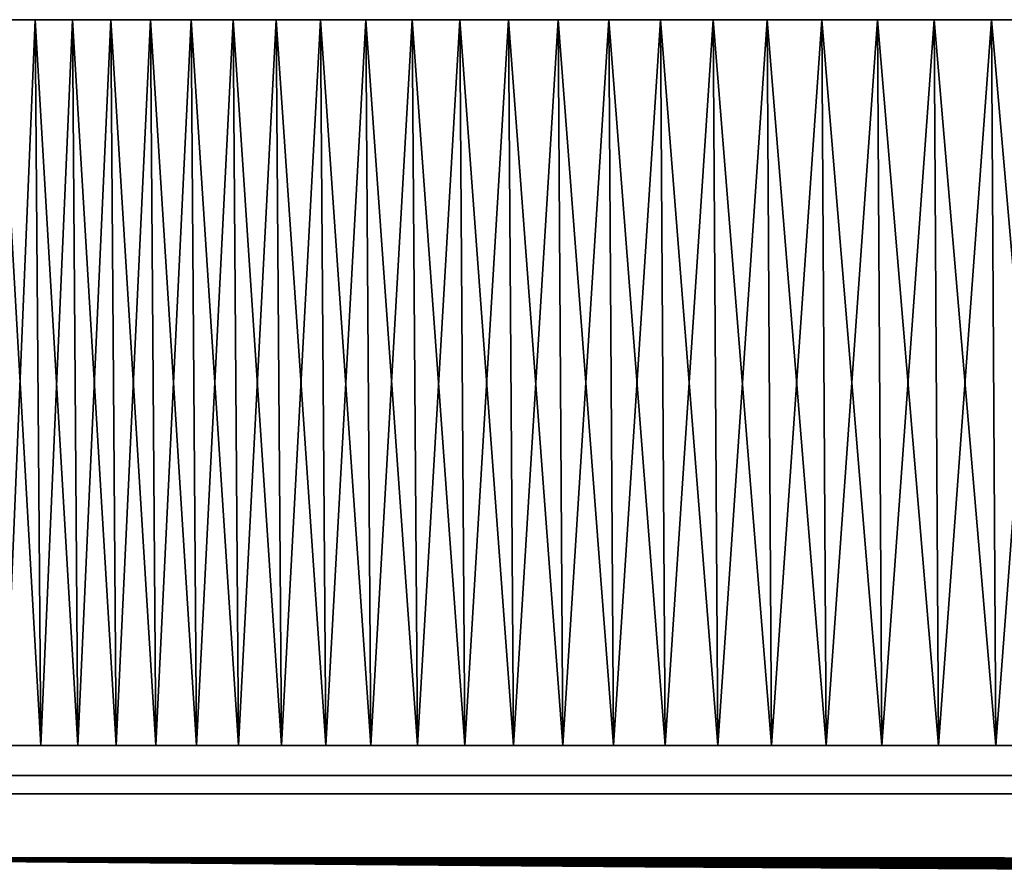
# Model space of a CAD drawing. Header units: millimetres. Extents: x -111 to 111, y -53 to 1468.
# Tile 2 of 42: x -98 to -74, y -53 to -32. Entities that reach past the tile are written whole.
import ezdxf

# ---------------------------------------------------------------- set-up
doc = ezdxf.new("R2010")
doc.units = ezdxf.units.MM
doc.header["$LTSCALE"] = 13.670324
for name, color, linetype in [('3', 7, 'CONTINUOUS'), ('4', 7, 'CONTINUOUS'), ('5', 7, 'CONTINUOUS'), ('7', 7, 'CONTINUOUS'), ('8', 7, 'CONTINUOUS'), ('9', 7, 'CONTINUOUS')]:
    doc.layers.add(name, color=color, linetype=linetype)

msp = doc.modelspace()

# ---------------------------------------------------------------- linework, layer by layer
at = {"layer": '3', "color": 7, "linetype": 'Continuous', "true_color": 0xfdfffa}
for points in [[(-98.902, -32, -50.393), (-98.007, -32, 52.111), (-98.007, -32, -52.111), (-98.902, -32, -50.393)], [(-98.902, -32, 50.393), (-98.007, -32, 52.111), (-98.902, -32, -50.393), (-98.902, -32, 50.393)], [(-98.007, -32, -52.111), (-97.083, -32, 53.814), (-97.083, -32, -53.814), (-98.007, -32, -52.111)], [(-98.007, -32, 52.111), (-97.083, -32, 53.814), (-98.007, -32, -52.111), (-98.007, -32, 52.111)], [(-97.083, -32, -53.814), (-96.129, -32, 55.5), (-96.129, -32, -55.5), (-97.083, -32, -53.814)], [(-97.083, -32, 53.814), (-96.129, -32, 55.5), (-97.083, -32, -53.814), (-97.083, -32, 53.814)], [(-96.129, -32, -55.5), (-95.146, -32, 57.169), (-95.146, -32, -57.169), (-96.129, -32, -55.5)], [(-96.129, -32, 55.5), (-95.146, -32, 57.169), (-96.129, -32, -55.5), (-96.129, -32, 55.5)], [(-95.146, -32, -57.169), (-94.133, -32, 58.821), (-94.133, -32, -58.821), (-95.146, -32, -57.169)], [(-95.146, -32, 57.169), (-94.133, -32, 58.821), (-95.146, -32, -57.169), (-95.146, -32, 57.169)], [(-94.133, -32, -58.821), (-93.092, -32, 60.455), (-93.092, -32, -60.455), (-94.133, -32, -58.821)], [(-94.133, -32, 58.821), (-93.092, -32, 60.455), (-94.133, -32, -58.821), (-94.133, -32, 58.821)], [(-93.092, -32, -60.455), (-92.023, -32, 62.07), (-92.023, -32, -62.07), (-93.092, -32, -60.455)], [(-93.092, -32, 60.455), (-92.023, -32, 62.07), (-93.092, -32, -60.455), (-93.092, -32, 60.455)], [(-92.023, -32, -62.07), (-90.926, -32, 63.667), (-90.926, -32, -63.667), (-92.023, -32, -62.07)], [(-92.023, -32, 62.07), (-90.926, -32, 63.667), (-92.023, -32, -62.07), (-92.023, -32, 62.07)], [(-90.926, -32, -63.667), (-89.801, -32, 65.244), (-89.801, -32, -65.244), (-90.926, -32, -63.667)], [(-90.926, -32, 63.667), (-89.801, -32, 65.244), (-90.926, -32, -63.667), (-90.926, -32, 63.667)], [(-89.801, -32, -65.244), (-88.649, -32, 66.801), (-88.649, -32, -66.801), (-89.801, -32, -65.244)], [(-89.801, -32, 65.244), (-88.649, -32, 66.801), (-89.801, -32, -65.244), (-89.801, -32, 65.244)], [(-88.649, -32, -66.801), (-87.469, -32, 68.338), (-87.469, -32, -68.338), (-88.649, -32, -66.801)], [(-88.649, -32, 66.801), (-87.469, -32, 68.338), (-88.649, -32, -66.801), (-88.649, -32, 66.801)], [(-87.469, -32, -68.338), (-86.263, -32, 69.855), (-86.263, -32, -69.855), (-87.469, -32, -68.338)], [(-87.469, -32, 68.338), (-86.263, -32, 69.855), (-87.469, -32, -68.338), (-87.469, -32, 68.338)], [(-86.263, -32, -69.855), (-85.031, -32, 71.349), (-85.031, -32, -71.349), (-86.263, -32, -69.855)], [(-86.263, -32, 69.855), (-85.031, -32, 71.349), (-86.263, -32, -69.855), (-86.263, -32, 69.855)], [(-85.031, -32, -71.349), (-83.773, -32, 72.823), (-83.773, -32, -72.823), (-85.031, -32, -71.349)], [(-85.031, -32, 71.349), (-83.773, -32, 72.823), (-85.031, -32, -71.349), (-85.031, -32, 71.349)], [(-83.773, -32, 72.823), (-82.489, -32, 74.274), (-83.773, -32, -72.823), (-83.773, -32, 72.823)], [(-83.773, -32, -72.823), (-82.489, -32, 74.274), (-82.489, -32, -74.274), (-83.773, -32, -72.823)], [(-82.489, -32, -74.274), (-81.18, -32, 75.702), (-81.18, -32, -75.702), (-82.489, -32, -74.274)], [(-82.489, -32, 74.274), (-81.18, -32, 75.702), (-82.489, -32, -74.274), (-82.489, -32, 74.274)], [(-81.18, -32, -75.702), (-79.847, -32, 77.107), (-79.847, -32, -77.107), (-81.18, -32, -75.702)], [(-81.18, -32, 75.702), (-79.847, -32, 77.107), (-81.18, -32, -75.702), (-81.18, -32, 75.702)], [(-79.847, -32, -77.107), (-78.489, -32, 78.489), (-78.489, -32, -78.489), (-79.847, -32, -77.107)], [(-79.847, -32, 77.107), (-78.489, -32, 78.489), (-79.847, -32, -77.107), (-79.847, -32, 77.107)], [(-78.489, -32, -78.489), (-77.107, -32, 79.847), (-77.107, -32, -79.847), (-78.489, -32, -78.489)], [(-78.489, -32, 78.489), (-77.107, -32, 79.847), (-78.489, -32, -78.489), (-78.489, -32, 78.489)], [(-77.107, -32, -79.847), (-75.702, -32, 81.18), (-75.702, -32, -81.18), (-77.107, -32, -79.847)], [(-77.107, -32, 79.847), (-75.702, -32, 81.18), (-77.107, -32, -79.847), (-77.107, -32, 79.847)], [(-75.702, -32, -81.18), (-74.274, -32, 82.489), (-74.274, -32, -82.489), (-75.702, -32, -81.18)], [(-75.702, -32, 81.18), (-74.274, -32, 82.489), (-75.702, -32, -81.18), (-75.702, -32, 81.18)], [(-74.274, -32, -82.489), (-72.823, -32, 83.773), (-72.823, -32, -83.773), (-74.274, -32, -82.489)], [(-74.274, -32, 82.489), (-72.823, -32, 83.773), (-74.274, -32, -82.489), (-74.274, -32, 82.489)]]:
    msp.add_3dface(points, dxfattribs=at)
at = {"layer": '4', "color": 7, "linetype": 'Continuous', "true_color": 0xfdfffa}
for points in [[(-98.902, -32, -50.393), (-98.007, -32, -52.111), (-98.762, -50, -50.322), (-98.902, -32, -50.393)], [(-98.762, -50, -50.322), (-98.007, -32, -52.111), (-97.868, -50, -52.038), (-98.762, -50, -50.322)], [(-98.007, -32, -52.111), (-97.083, -32, -53.814), (-97.868, -50, -52.038), (-98.007, -32, -52.111)], [(-97.868, -50, -52.038), (-97.083, -32, -53.814), (-96.945, -50, -53.738), (-97.868, -50, -52.038)], [(-97.083, -32, -53.814), (-96.129, -32, -55.5), (-96.945, -50, -53.738), (-97.083, -32, -53.814)], [(-96.945, -50, -53.738), (-96.129, -32, -55.5), (-95.993, -50, -55.421), (-96.945, -50, -53.738)], [(-96.129, -32, -55.5), (-95.146, -32, -57.169), (-95.993, -50, -55.421), (-96.129, -32, -55.5)], [(-95.993, -50, -55.421), (-95.146, -32, -57.169), (-95.011, -50, -57.088), (-95.993, -50, -55.421)], [(-95.146, -32, -57.169), (-94.133, -32, -58.821), (-95.011, -50, -57.088), (-95.146, -32, -57.169)], [(-95.011, -50, -57.088), (-94.133, -32, -58.821), (-94, -50, -58.738), (-95.011, -50, -57.088)], [(-94.133, -32, -58.821), (-93.092, -32, -60.455), (-94, -50, -58.738), (-94.133, -32, -58.821)], [(-94, -50, -58.738), (-93.092, -32, -60.455), (-92.961, -50, -60.369), (-94, -50, -58.738)], [(-93.092, -32, -60.455), (-92.023, -32, -62.07), (-92.961, -50, -60.369), (-93.092, -32, -60.455)], [(-92.961, -50, -60.369), (-92.023, -32, -62.07), (-91.893, -50, -61.983), (-92.961, -50, -60.369)], [(-92.023, -32, -62.07), (-90.926, -32, -63.667), (-91.893, -50, -61.983), (-92.023, -32, -62.07)], [(-91.893, -50, -61.983), (-90.926, -32, -63.667), (-90.797, -50, -63.577), (-91.893, -50, -61.983)], [(-90.926, -32, -63.667), (-89.801, -32, -65.244), (-90.797, -50, -63.577), (-90.926, -32, -63.667)], [(-90.797, -50, -63.577), (-89.801, -32, -65.244), (-89.674, -50, -65.152), (-90.797, -50, -63.577)], [(-89.801, -32, -65.244), (-88.649, -32, -66.801), (-89.674, -50, -65.152), (-89.801, -32, -65.244)], [(-89.674, -50, -65.152), (-88.649, -32, -66.801), (-88.523, -50, -66.707), (-89.674, -50, -65.152)], [(-88.649, -32, -66.801), (-87.469, -32, -68.338), (-88.523, -50, -66.707), (-88.649, -32, -66.801)], [(-88.523, -50, -66.707), (-87.469, -32, -68.338), (-87.345, -50, -68.242), (-88.523, -50, -66.707)], [(-87.469, -32, -68.338), (-86.263, -32, -69.855), (-87.345, -50, -68.242), (-87.469, -32, -68.338)], [(-87.345, -50, -68.242), (-86.263, -32, -69.855), (-86.141, -50, -69.756), (-87.345, -50, -68.242)], [(-86.263, -32, -69.855), (-85.031, -32, -71.349), (-86.141, -50, -69.756), (-86.263, -32, -69.855)], [(-86.141, -50, -69.756), (-85.031, -32, -71.349), (-84.911, -50, -71.248), (-86.141, -50, -69.756)], [(-85.031, -32, -71.349), (-83.773, -32, -72.823), (-84.911, -50, -71.248), (-85.031, -32, -71.349)], [(-84.911, -50, -71.248), (-83.773, -32, -72.823), (-83.654, -50, -72.719), (-84.911, -50, -71.248)], [(-83.773, -32, -72.823), (-82.489, -32, -74.274), (-83.654, -50, -72.719), (-83.773, -32, -72.823)], [(-83.654, -50, -72.719), (-82.489, -32, -74.274), (-82.372, -50, -74.168), (-83.654, -50, -72.719)], [(-82.489, -32, -74.274), (-81.18, -32, -75.702), (-82.372, -50, -74.168), (-82.489, -32, -74.274)], [(-82.372, -50, -74.168), (-81.18, -32, -75.702), (-81.065, -50, -75.595), (-82.372, -50, -74.168)], [(-81.18, -32, -75.702), (-79.847, -32, -77.107), (-81.065, -50, -75.595), (-81.18, -32, -75.702)], [(-81.065, -50, -75.595), (-79.847, -32, -77.107), (-79.734, -50, -76.998), (-81.065, -50, -75.595)], [(-79.847, -32, -77.107), (-78.489, -32, -78.489), (-79.734, -50, -76.998), (-79.847, -32, -77.107)], [(-79.734, -50, -76.998), (-78.489, -32, -78.489), (-78.378, -50, -78.378), (-79.734, -50, -76.998)], [(-78.489, -32, -78.489), (-77.107, -32, -79.847), (-78.378, -50, -78.378), (-78.489, -32, -78.489)], [(-78.378, -50, -78.378), (-77.107, -32, -79.847), (-76.998, -50, -79.734), (-78.378, -50, -78.378)], [(-77.107, -32, -79.847), (-75.702, -32, -81.18), (-76.998, -50, -79.734), (-77.107, -32, -79.847)], [(-76.998, -50, -79.734), (-75.702, -32, -81.18), (-75.595, -50, -81.065), (-76.998, -50, -79.734)], [(-75.702, -32, -81.18), (-74.274, -32, -82.489), (-75.595, -50, -81.065), (-75.702, -32, -81.18)], [(-75.595, -50, -81.065), (-74.274, -32, -82.489), (-74.168, -50, -82.372), (-75.595, -50, -81.065)], [(-74.274, -32, -82.489), (-72.823, -32, -83.773), (-74.168, -50, -82.372), (-74.274, -32, -82.489)], [(-74.168, -50, -82.372), (-72.823, -32, -83.773), (-72.719, -50, -83.654), (-74.168, -50, -82.372)]]:
    msp.add_3dface(points, dxfattribs=at)
at = {"layer": '5', "color": 7, "linetype": 'Continuous', "true_color": 0xfdfffa}
for points in [[(-97.868, -50, 52.038), (-98.902, -32, 50.393), (-98.762, -50, 50.322), (-97.868, -50, 52.038)], [(-98.007, -32, 52.111), (-98.902, -32, 50.393), (-97.868, -50, 52.038), (-98.007, -32, 52.111)], [(-96.945, -50, 53.738), (-98.007, -32, 52.111), (-97.868, -50, 52.038), (-96.945, -50, 53.738)], [(-97.083, -32, 53.814), (-98.007, -32, 52.111), (-96.945, -50, 53.738), (-97.083, -32, 53.814)], [(-95.993, -50, 55.421), (-97.083, -32, 53.814), (-96.945, -50, 53.738), (-95.993, -50, 55.421)], [(-96.129, -32, 55.5), (-97.083, -32, 53.814), (-95.993, -50, 55.421), (-96.129, -32, 55.5)], [(-95.011, -50, 57.088), (-96.129, -32, 55.5), (-95.993, -50, 55.421), (-95.011, -50, 57.088)], [(-95.146, -32, 57.169), (-96.129, -32, 55.5), (-95.011, -50, 57.088), (-95.146, -32, 57.169)], [(-94, -50, 58.738), (-95.146, -32, 57.169), (-95.011, -50, 57.088), (-94, -50, 58.738)], [(-94.133, -32, 58.821), (-95.146, -32, 57.169), (-94, -50, 58.738), (-94.133, -32, 58.821)], [(-92.961, -50, 60.369), (-94.133, -32, 58.821), (-94, -50, 58.738), (-92.961, -50, 60.369)], [(-93.092, -32, 60.455), (-94.133, -32, 58.821), (-92.961, -50, 60.369), (-93.092, -32, 60.455)], [(-91.893, -50, 61.983), (-93.092, -32, 60.455), (-92.961, -50, 60.369), (-91.893, -50, 61.983)], [(-92.023, -32, 62.07), (-93.092, -32, 60.455), (-91.893, -50, 61.983), (-92.023, -32, 62.07)], [(-90.926, -32, 63.667), (-92.023, -32, 62.07), (-90.797, -50, 63.577), (-90.926, -32, 63.667)], [(-90.797, -50, 63.577), (-92.023, -32, 62.07), (-91.893, -50, 61.983), (-90.797, -50, 63.577)], [(-89.801, -32, 65.244), (-90.926, -32, 63.667), (-89.674, -50, 65.152), (-89.801, -32, 65.244)], [(-89.674, -50, 65.152), (-90.926, -32, 63.667), (-90.797, -50, 63.577), (-89.674, -50, 65.152)], [(-88.523, -50, 66.707), (-89.801, -32, 65.244), (-89.674, -50, 65.152), (-88.523, -50, 66.707)], [(-88.649, -32, 66.801), (-89.801, -32, 65.244), (-88.523, -50, 66.707), (-88.649, -32, 66.801)], [(-87.345, -50, 68.242), (-88.649, -32, 66.801), (-88.523, -50, 66.707), (-87.345, -50, 68.242)], [(-87.469, -32, 68.338), (-88.649, -32, 66.801), (-87.345, -50, 68.242), (-87.469, -32, 68.338)], [(-86.141, -50, 69.756), (-87.469, -32, 68.338), (-87.345, -50, 68.242), (-86.141, -50, 69.756)], [(-86.263, -32, 69.855), (-87.469, -32, 68.338), (-86.141, -50, 69.756), (-86.263, -32, 69.855)], [(-84.911, -50, 71.248), (-86.263, -32, 69.855), (-86.141, -50, 69.756), (-84.911, -50, 71.248)], [(-85.031, -32, 71.349), (-86.263, -32, 69.855), (-84.911, -50, 71.248), (-85.031, -32, 71.349)], [(-83.654, -50, 72.719), (-85.031, -32, 71.349), (-84.911, -50, 71.248), (-83.654, -50, 72.719)], [(-83.773, -32, 72.823), (-85.031, -32, 71.349), (-83.654, -50, 72.719), (-83.773, -32, 72.823)], [(-82.372, -50, 74.168), (-83.773, -32, 72.823), (-83.654, -50, 72.719), (-82.372, -50, 74.168)], [(-82.489, -32, 74.274), (-83.773, -32, 72.823), (-82.372, -50, 74.168), (-82.489, -32, 74.274)], [(-81.065, -50, 75.595), (-82.489, -32, 74.274), (-82.372, -50, 74.168), (-81.065, -50, 75.595)], [(-81.18, -32, 75.702), (-82.489, -32, 74.274), (-81.065, -50, 75.595), (-81.18, -32, 75.702)], [(-79.847, -32, 77.107), (-81.18, -32, 75.702), (-79.734, -50, 76.998), (-79.847, -32, 77.107)], [(-79.734, -50, 76.998), (-81.18, -32, 75.702), (-81.065, -50, 75.595), (-79.734, -50, 76.998)], [(-78.378, -50, 78.378), (-79.847, -32, 77.107), (-79.734, -50, 76.998), (-78.378, -50, 78.378)], [(-78.489, -32, 78.489), (-79.847, -32, 77.107), (-78.378, -50, 78.378), (-78.489, -32, 78.489)], [(-76.998, -50, 79.734), (-78.489, -32, 78.489), (-78.378, -50, 78.378), (-76.998, -50, 79.734)], [(-77.107, -32, 79.847), (-78.489, -32, 78.489), (-76.998, -50, 79.734), (-77.107, -32, 79.847)], [(-75.595, -50, 81.065), (-77.107, -32, 79.847), (-76.998, -50, 79.734), (-75.595, -50, 81.065)], [(-75.702, -32, 81.18), (-77.107, -32, 79.847), (-75.595, -50, 81.065), (-75.702, -32, 81.18)], [(-74.168, -50, 82.372), (-75.702, -32, 81.18), (-75.595, -50, 81.065), (-74.168, -50, 82.372)], [(-74.274, -32, 82.489), (-75.702, -32, 81.18), (-74.168, -50, 82.372), (-74.274, -32, 82.489)], [(-72.719, -50, 83.654), (-74.274, -32, 82.489), (-74.168, -50, 82.372), (-72.719, -50, 83.654)], [(-72.823, -32, 83.773), (-74.274, -32, 82.489), (-72.719, -50, 83.654), (-72.823, -32, 83.773)]]:
    msp.add_3dface(points, dxfattribs=at)
at = {"layer": '7', "color": 7, "linetype": 'Continuous', "true_color": 0xf5f5f5}
for points in [[(-82.88, -53.014, 1.431), (-110.523, -52.791, 0), (-82.88, -53.014, -1.431), (-82.88, -53.014, 1.431)], [(-110.456, -52.791, 3.857), (-110.523, -52.791, 0), (-82.88, -53.014, 1.431), (-110.456, -52.791, 3.857)], [(-110.523, -52.791, 0), (-110.456, -52.791, -3.857), (-82.88, -53.014, -1.431), (-110.523, -52.791, 0)], [(-82.782, -53.014, 4.291), (-110.456, -52.791, 3.857), (-82.88, -53.014, 1.431), (-82.782, -53.014, 4.291)], [(-110.254, -52.791, 7.71), (-110.456, -52.791, 3.857), (-82.782, -53.014, 4.291), (-110.254, -52.791, 7.71)], [(-82.88, -53.014, -1.431), (-110.456, -52.791, -3.857), (-82.782, -53.014, -4.291), (-82.88, -53.014, -1.431)], [(-110.456, -52.791, -3.857), (-110.254, -52.791, -7.71), (-82.782, -53.014, -4.291), (-110.456, -52.791, -3.857)], [(-82.782, -53.014, -4.291), (-110.254, -52.791, -7.71), (-82.584, -53.014, -7.145), (-82.782, -53.014, -4.291)], [(-110.254, -52.791, -7.71), (-109.918, -52.791, -11.553), (-82.584, -53.014, -7.145), (-110.254, -52.791, -7.71)], [(-82.584, -53.014, 7.145), (-110.254, -52.791, 7.71), (-82.782, -53.014, 4.291), (-82.584, -53.014, 7.145)], [(-109.918, -52.791, 11.553), (-110.254, -52.791, 7.71), (-82.584, -53.014, 7.145), (-109.918, -52.791, 11.553)], [(-109.918, -52.791, -11.553), (-109.447, -52.791, -15.382), (-82.288, -53.014, -9.992), (-109.918, -52.791, -11.553)], [(-82.584, -53.014, -7.145), (-109.918, -52.791, -11.553), (-82.288, -53.014, -9.992), (-82.584, -53.014, -7.145)], [(-82.288, -53.014, 9.992), (-109.918, -52.791, 11.553), (-82.584, -53.014, 7.145), (-82.288, -53.014, 9.992)], [(-109.447, -52.791, 15.382), (-109.918, -52.791, 11.553), (-82.288, -53.014, 9.992), (-109.447, -52.791, 15.382)], [(-82.288, -53.014, -9.992), (-109.447, -52.791, -15.382), (-81.895, -53.014, -12.826), (-82.288, -53.014, -9.992)], [(-109.447, -52.791, -15.382), (-108.844, -52.791, -19.192), (-81.895, -53.014, -12.826), (-109.447, -52.791, -15.382)], [(-81.895, -53.014, 12.826), (-109.447, -52.791, 15.382), (-82.288, -53.014, 9.992), (-81.895, -53.014, 12.826)], [(-108.844, -52.791, 19.192), (-109.447, -52.791, 15.382), (-81.895, -53.014, 12.826), (-108.844, -52.791, 19.192)], [(-81.895, -53.014, -12.826), (-108.844, -52.791, -19.192), (-81.403, -53.014, -15.645), (-81.895, -53.014, -12.826)], [(-108.844, -52.791, -19.192), (-108.108, -52.791, -22.979), (-81.403, -53.014, -15.645), (-108.844, -52.791, -19.192)], [(-81.403, -53.014, 15.645), (-108.844, -52.791, 19.192), (-81.895, -53.014, 12.826), (-81.403, -53.014, 15.645)], [(-108.108, -52.791, 22.979), (-108.844, -52.791, 19.192), (-81.403, -53.014, 15.645), (-108.108, -52.791, 22.979)], [(-81.403, -53.014, -15.645), (-108.108, -52.791, -22.979), (-80.814, -53.014, -18.445), (-81.403, -53.014, -15.645)], [(-108.108, -52.791, -22.979), (-107.24, -52.791, -26.738), (-80.814, -53.014, -18.445), (-108.108, -52.791, -22.979)], [(-80.814, -53.014, 18.445), (-108.108, -52.791, 22.979), (-81.403, -53.014, 15.645), (-80.814, -53.014, 18.445)], [(-107.24, -52.791, 26.738), (-108.108, -52.791, 22.979), (-80.814, -53.014, 18.445), (-107.24, -52.791, 26.738)], [(-80.814, -53.014, -18.445), (-107.24, -52.791, -26.738), (-80.13, -53.014, -21.224), (-80.814, -53.014, -18.445)], [(-107.24, -52.791, -26.738), (-106.242, -52.791, -30.464), (-80.13, -53.014, -21.224), (-107.24, -52.791, -26.738)], [(-80.13, -53.014, 21.224), (-107.24, -52.791, 26.738), (-80.814, -53.014, 18.445), (-80.13, -53.014, 21.224)], [(-106.242, -52.791, 30.464), (-107.24, -52.791, 26.738), (-80.13, -53.014, 21.224), (-106.242, -52.791, 30.464)], [(-106.242, -52.791, -30.464), (-105.114, -52.791, -34.153), (-79.349, -53.014, -23.977), (-106.242, -52.791, -30.464)], [(-80.13, -53.014, -21.224), (-106.242, -52.791, -30.464), (-79.349, -53.014, -23.977), (-80.13, -53.014, -21.224)], [(-79.349, -53.014, 23.977), (-106.242, -52.791, 30.464), (-80.13, -53.014, 21.224), (-79.349, -53.014, 23.977)], [(-105.114, -52.791, 34.153), (-106.242, -52.791, 30.464), (-79.349, -53.014, 23.977), (-105.114, -52.791, 34.153)], [(-79.349, -53.014, -23.977), (-105.114, -52.791, -34.153), (-78.474, -53.014, -26.701), (-79.349, -53.014, -23.977)], [(-105.114, -52.791, -34.153), (-103.858, -52.791, -37.801), (-78.474, -53.014, -26.701), (-105.114, -52.791, -34.153)], [(-78.474, -53.014, 26.701), (-105.114, -52.791, 34.153), (-79.349, -53.014, 23.977), (-78.474, -53.014, 26.701)], [(-103.858, -52.791, 37.801), (-105.114, -52.791, 34.153), (-78.474, -53.014, 26.701), (-103.858, -52.791, 37.801)], [(-78.474, -53.014, -26.701), (-103.858, -52.791, -37.801), (-77.506, -53.014, -29.394), (-78.474, -53.014, -26.701)], [(-103.858, -52.791, -37.801), (-102.475, -52.791, -41.403), (-77.506, -53.014, -29.394), (-103.858, -52.791, -37.801)], [(-77.506, -53.014, 29.394), (-103.858, -52.791, 37.801), (-78.474, -53.014, 26.701), (-77.506, -53.014, 29.394)], [(-102.475, -52.791, 41.403), (-103.858, -52.791, 37.801), (-77.506, -53.014, 29.394), (-102.475, -52.791, 41.403)], [(-77.506, -53.014, -29.394), (-102.475, -52.791, -41.403), (-76.445, -53.014, -32.052), (-77.506, -53.014, -29.394)], [(-102.475, -52.791, -41.403), (-100.968, -52.791, -44.954), (-76.445, -53.014, -32.052), (-102.475, -52.791, -41.403)], [(-76.445, -53.014, 32.052), (-102.475, -52.791, 41.403), (-77.506, -53.014, 29.394), (-76.445, -53.014, 32.052)], [(-100.968, -52.791, 44.954), (-102.475, -52.791, 41.403), (-76.445, -53.014, 32.052), (-100.968, -52.791, 44.954)], [(-76.445, -53.014, -32.052), (-100.968, -52.791, -44.954), (-75.293, -53.014, -34.671), (-76.445, -53.014, -32.052)], [(-100.968, -52.791, -44.954), (-99.337, -52.791, -48.45), (-75.293, -53.014, -34.671), (-100.968, -52.791, -44.954)], [(-99.337, -52.791, 48.45), (-100.968, -52.791, 44.954), (-75.293, -53.014, 34.671), (-99.337, -52.791, 48.45)], [(-75.293, -53.014, 34.671), (-100.968, -52.791, 44.954), (-76.445, -53.014, 32.052), (-75.293, -53.014, 34.671)], [(-75.293, -53.014, -34.671), (-99.337, -52.791, -48.45), (-74.052, -53.014, -37.25), (-75.293, -53.014, -34.671)], [(-99.337, -52.791, -48.45), (-97.586, -52.791, -51.887), (-74.052, -53.014, -37.25), (-99.337, -52.791, -48.45)], [(-74.052, -53.014, 37.25), (-99.337, -52.791, 48.45), (-75.293, -53.014, 34.671), (-74.052, -53.014, 37.25)], [(-97.586, -52.791, 51.887), (-99.337, -52.791, 48.45), (-74.052, -53.014, 37.25), (-97.586, -52.791, 51.887)], [(-74.052, -53.014, -37.25), (-97.586, -52.791, -51.887), (-72.722, -53.014, -39.783), (-74.052, -53.014, -37.25)], [(-97.586, -52.791, -51.887), (-95.716, -52.791, -55.262), (-72.722, -53.014, -39.783), (-97.586, -52.791, -51.887)], [(-72.722, -53.014, 39.783), (-97.586, -52.791, 51.887), (-74.052, -53.014, 37.25), (-72.722, -53.014, 39.783)], [(-95.716, -52.791, 55.262), (-97.586, -52.791, 51.887), (-72.722, -53.014, 39.783), (-95.716, -52.791, 55.262)], [(-72.722, -53.014, -39.783), (-95.716, -52.791, -55.262), (-71.306, -53.014, -42.27), (-72.722, -53.014, -39.783)], [(-95.716, -52.791, -55.262), (-93.729, -52.791, -58.568), (-71.306, -53.014, -42.27), (-95.716, -52.791, -55.262)], [(-71.306, -53.014, 42.27), (-95.716, -52.791, 55.262), (-72.722, -53.014, 39.783), (-71.306, -53.014, 42.27)], [(-93.729, -52.791, 58.568), (-95.716, -52.791, 55.262), (-71.306, -53.014, 42.27), (-93.729, -52.791, 58.568)], [(-71.306, -53.014, -42.27), (-93.729, -52.791, -58.568), (-69.804, -53.014, -44.706), (-71.306, -53.014, -42.27)], [(-93.729, -52.791, -58.568), (-91.628, -52.791, -61.804), (-69.804, -53.014, -44.706), (-93.729, -52.791, -58.568)], [(-69.804, -53.014, 44.706), (-93.729, -52.791, 58.568), (-71.306, -53.014, 42.27), (-69.804, -53.014, 44.706)], [(-91.628, -52.791, 61.804), (-93.729, -52.791, 58.568), (-69.804, -53.014, 44.706), (-91.628, -52.791, 61.804)], [(-68.219, -53.014, 47.088), (-91.628, -52.791, 61.804), (-69.804, -53.014, 44.706), (-68.219, -53.014, 47.088)], [(-69.804, -53.014, -44.706), (-91.628, -52.791, -61.804), (-68.219, -53.014, -47.088), (-69.804, -53.014, -44.706)], [(-91.628, -52.791, -61.804), (-89.415, -52.791, -64.964), (-68.219, -53.014, -47.088), (-91.628, -52.791, -61.804)], [(-89.415, -52.791, 64.964), (-91.628, -52.791, 61.804), (-68.219, -53.014, 47.088), (-89.415, -52.791, 64.964)], [(-66.553, -53.014, 49.415), (-89.415, -52.791, 64.964), (-68.219, -53.014, 47.088), (-66.553, -53.014, 49.415)], [(-87.093, -52.791, 68.045), (-89.415, -52.791, 64.964), (-66.553, -53.014, 49.415), (-87.093, -52.791, 68.045)], [(-89.415, -52.791, -64.964), (-87.093, -52.791, -68.045), (-66.553, -53.014, -49.415), (-89.415, -52.791, -64.964)], [(-68.219, -53.014, -47.088), (-89.415, -52.791, -64.964), (-66.553, -53.014, -49.415), (-68.219, -53.014, -47.088)], [(-64.808, -53.014, 51.683), (-87.093, -52.791, 68.045), (-66.553, -53.014, 49.415), (-64.808, -53.014, 51.683)], [(-84.666, -52.791, 71.043), (-87.093, -52.791, 68.045), (-64.808, -53.014, 51.683), (-84.666, -52.791, 71.043)], [(-87.093, -52.791, -68.045), (-84.666, -52.791, -71.043), (-64.808, -53.014, -51.683), (-87.093, -52.791, -68.045)], [(-66.553, -53.014, -49.415), (-87.093, -52.791, -68.045), (-64.808, -53.014, -51.683), (-66.553, -53.014, -49.415)], [(-62.986, -53.014, 53.889), (-84.666, -52.791, 71.043), (-64.808, -53.014, 51.683), (-62.986, -53.014, 53.889)], [(-82.135, -52.791, 73.954), (-84.666, -52.791, 71.043), (-62.986, -53.014, 53.889), (-82.135, -52.791, 73.954)], [(-64.808, -53.014, -51.683), (-84.666, -52.791, -71.043), (-62.986, -53.014, -53.889), (-64.808, -53.014, -51.683)], [(-84.666, -52.791, -71.043), (-82.135, -52.791, -73.954), (-62.986, -53.014, -53.889), (-84.666, -52.791, -71.043)], [(-61.088, -53.014, 56.031), (-82.135, -52.791, 73.954), (-62.986, -53.014, 53.889), (-61.088, -53.014, 56.031)], [(-79.504, -52.791, 76.776), (-82.135, -52.791, 73.954), (-61.088, -53.014, 56.031), (-79.504, -52.791, 76.776)], [(-62.986, -53.014, -53.889), (-82.135, -52.791, -73.954), (-61.088, -53.014, -56.031), (-62.986, -53.014, -53.889)], [(-82.135, -52.791, -73.954), (-79.504, -52.791, -76.776), (-61.088, -53.014, -56.031), (-82.135, -52.791, -73.954)], [(-76.776, -52.791, 79.504), (-79.504, -52.791, 76.776), (-59.118, -53.014, 58.106), (-76.776, -52.791, 79.504)], [(-59.118, -53.014, 58.106), (-79.504, -52.791, 76.776), (-61.088, -53.014, 56.031), (-59.118, -53.014, 58.106)], [(-61.088, -53.014, -56.031), (-79.504, -52.791, -76.776), (-59.118, -53.014, -58.106), (-61.088, -53.014, -56.031)], [(-79.504, -52.791, -76.776), (-76.776, -52.791, -79.504), (-59.118, -53.014, -58.106), (-79.504, -52.791, -76.776)], [(-76.776, -52.791, -79.504), (-73.954, -52.791, -82.135), (-57.077, -53.014, -60.112), (-76.776, -52.791, -79.504)], [(-57.077, -53.014, 60.112), (-76.776, -52.791, 79.504), (-59.118, -53.014, 58.106), (-57.077, -53.014, 60.112)], [(-73.954, -52.791, 82.135), (-76.776, -52.791, 79.504), (-57.077, -53.014, 60.112), (-73.954, -52.791, 82.135)], [(-59.118, -53.014, -58.106), (-76.776, -52.791, -79.504), (-57.077, -53.014, -60.112), (-59.118, -53.014, -58.106)], [(-55.226, -53.173, 0.953), (-82.88, -53.014, -1.431), (-55.226, -53.173, -0.953), (-55.226, -53.173, 0.953)], [(-82.88, -53.014, -1.431), (-82.782, -53.014, -4.291), (-55.226, -53.173, -0.953), (-82.88, -53.014, -1.431)], [(-55.16, -53.173, 2.859), (-82.88, -53.014, 1.431), (-55.226, -53.173, 0.953), (-55.16, -53.173, 2.859)], [(-82.88, -53.014, 1.431), (-82.88, -53.014, -1.431), (-55.226, -53.173, 0.953), (-82.88, -53.014, 1.431)], [(-82.782, -53.014, 4.291), (-82.88, -53.014, 1.431), (-55.16, -53.173, 2.859), (-82.782, -53.014, 4.291)], [(-55.226, -53.173, -0.953), (-82.782, -53.014, -4.291), (-55.16, -53.173, -2.859), (-55.226, -53.173, -0.953)], [(-82.782, -53.014, -4.291), (-82.584, -53.014, -7.145), (-55.16, -53.173, -2.859), (-82.782, -53.014, -4.291)], [(-55.029, -53.173, 4.761), (-82.782, -53.014, 4.291), (-55.16, -53.173, 2.859), (-55.029, -53.173, 4.761)], [(-82.584, -53.014, 7.145), (-82.782, -53.014, 4.291), (-55.029, -53.173, 4.761), (-82.584, -53.014, 7.145)], [(-55.16, -53.173, -2.859), (-82.584, -53.014, -7.145), (-55.029, -53.173, -4.761), (-55.16, -53.173, -2.859)], [(-82.584, -53.014, -7.145), (-82.288, -53.014, -9.992), (-55.029, -53.173, -4.761), (-82.584, -53.014, -7.145)], [(-54.832, -53.173, 6.658), (-82.584, -53.014, 7.145), (-55.029, -53.173, 4.761), (-54.832, -53.173, 6.658)], [(-82.288, -53.014, 9.992), (-82.584, -53.014, 7.145), (-54.832, -53.173, 6.658), (-82.288, -53.014, 9.992)], [(-55.029, -53.173, -4.761), (-82.288, -53.014, -9.992), (-54.832, -53.173, -6.658), (-55.029, -53.173, -4.761)], [(-82.288, -53.014, -9.992), (-81.895, -53.014, -12.826), (-54.832, -53.173, -6.658), (-82.288, -53.014, -9.992)], [(-54.569, -53.173, 8.546), (-82.288, -53.014, 9.992), (-54.832, -53.173, 6.658), (-54.569, -53.173, 8.546)], [(-81.895, -53.014, 12.826), (-82.288, -53.014, 9.992), (-54.569, -53.173, 8.546), (-81.895, -53.014, 12.826)], [(-54.832, -53.173, -6.658), (-81.895, -53.014, -12.826), (-54.569, -53.173, -8.546), (-54.832, -53.173, -6.658)], [(-81.895, -53.014, -12.826), (-81.403, -53.014, -15.645), (-54.569, -53.173, -8.546), (-81.895, -53.014, -12.826)], [(-81.403, -53.014, 15.645), (-81.895, -53.014, 12.826), (-54.242, -53.173, 10.425), (-81.403, -53.014, 15.645)], [(-54.242, -53.173, 10.425), (-81.895, -53.014, 12.826), (-54.569, -53.173, 8.546), (-54.242, -53.173, 10.425)], [(-81.403, -53.014, -15.645), (-80.814, -53.014, -18.445), (-54.242, -53.173, -10.425), (-81.403, -53.014, -15.645)], [(-54.569, -53.173, -8.546), (-81.403, -53.014, -15.645), (-54.242, -53.173, -10.425), (-54.569, -53.173, -8.546)], [(-53.85, -53.173, 12.291), (-81.403, -53.014, 15.645), (-54.242, -53.173, 10.425), (-53.85, -53.173, 12.291)], [(-80.814, -53.014, 18.445), (-81.403, -53.014, 15.645), (-53.85, -53.173, 12.291), (-80.814, -53.014, 18.445)], [(-54.242, -53.173, -10.425), (-80.814, -53.014, -18.445), (-53.85, -53.173, -12.291), (-54.242, -53.173, -10.425)], [(-80.814, -53.014, -18.445), (-80.13, -53.014, -21.224), (-53.85, -53.173, -12.291), (-80.814, -53.014, -18.445)], [(-53.393, -53.173, 14.142), (-80.814, -53.014, 18.445), (-53.85, -53.173, 12.291), (-53.393, -53.173, 14.142)], [(-80.13, -53.014, 21.224), (-80.814, -53.014, 18.445), (-53.393, -53.173, 14.142), (-80.13, -53.014, 21.224)], [(-53.85, -53.173, -12.291), (-80.13, -53.014, -21.224), (-53.393, -53.173, -14.142), (-53.85, -53.173, -12.291)], [(-80.13, -53.014, -21.224), (-79.349, -53.014, -23.977), (-53.393, -53.173, -14.142), (-80.13, -53.014, -21.224)], [(-52.873, -53.173, 15.977), (-80.13, -53.014, 21.224), (-53.393, -53.173, 14.142), (-52.873, -53.173, 15.977)], [(-79.349, -53.014, 23.977), (-80.13, -53.014, 21.224), (-52.873, -53.173, 15.977), (-79.349, -53.014, 23.977)], [(-53.393, -53.173, -14.142), (-79.349, -53.014, -23.977), (-52.873, -53.173, -15.977), (-53.393, -53.173, -14.142)], [(-79.349, -53.014, -23.977), (-78.474, -53.014, -26.701), (-52.873, -53.173, -15.977), (-79.349, -53.014, -23.977)], [(-52.29, -53.173, 17.792), (-79.349, -53.014, 23.977), (-52.873, -53.173, 15.977), (-52.29, -53.173, 17.792)], [(-78.474, -53.014, 26.701), (-79.349, -53.014, 23.977), (-52.29, -53.173, 17.792), (-78.474, -53.014, 26.701)], [(-77.506, -53.014, 29.394), (-78.474, -53.014, 26.701), (-51.645, -53.173, 19.586), (-77.506, -53.014, 29.394)], [(-52.873, -53.173, -15.977), (-78.474, -53.014, -26.701), (-52.29, -53.173, -17.792), (-52.873, -53.173, -15.977)], [(-78.474, -53.014, -26.701), (-77.506, -53.014, -29.394), (-52.29, -53.173, -17.792), (-78.474, -53.014, -26.701)], [(-51.645, -53.173, 19.586), (-78.474, -53.014, 26.701), (-52.29, -53.173, 17.792), (-51.645, -53.173, 19.586)], [(-52.29, -53.173, -17.792), (-77.506, -53.014, -29.394), (-51.645, -53.173, -19.586), (-52.29, -53.173, -17.792)], [(-50.938, -53.173, 21.357), (-77.506, -53.014, 29.394), (-51.645, -53.173, 19.586), (-50.938, -53.173, 21.357)], [(-76.445, -53.014, 32.052), (-77.506, -53.014, 29.394), (-50.938, -53.173, 21.357), (-76.445, -53.014, 32.052)], [(-77.506, -53.014, -29.394), (-76.445, -53.014, -32.052), (-51.645, -53.173, -19.586), (-77.506, -53.014, -29.394)], [(-76.445, -53.014, -32.052), (-75.293, -53.014, -34.671), (-50.938, -53.173, -21.357), (-76.445, -53.014, -32.052)], [(-51.645, -53.173, -19.586), (-76.445, -53.014, -32.052), (-50.938, -53.173, -21.357), (-51.645, -53.173, -19.586)], [(-50.171, -53.173, 23.103), (-76.445, -53.014, 32.052), (-50.938, -53.173, 21.357), (-50.171, -53.173, 23.103)], [(-75.293, -53.014, 34.671), (-76.445, -53.014, 32.052), (-50.171, -53.173, 23.103), (-75.293, -53.014, 34.671)], [(-75.293, -53.014, -34.671), (-74.052, -53.014, -37.25), (-50.171, -53.173, -23.103), (-75.293, -53.014, -34.671)], [(-50.938, -53.173, -21.357), (-75.293, -53.014, -34.671), (-50.171, -53.173, -23.103), (-50.938, -53.173, -21.357)], [(-49.343, -53.173, 24.821), (-75.293, -53.014, 34.671), (-50.171, -53.173, 23.103), (-49.343, -53.173, 24.821)], [(-74.052, -53.014, 37.25), (-75.293, -53.014, 34.671), (-49.343, -53.173, 24.821), (-74.052, -53.014, 37.25)], [(-74.052, -53.014, -37.25), (-72.722, -53.014, -39.783), (-49.343, -53.173, -24.821), (-74.052, -53.014, -37.25)], [(-50.171, -53.173, -23.103), (-74.052, -53.014, -37.25), (-49.343, -53.173, -24.821), (-50.171, -53.173, -23.103)], [(-48.457, -53.173, 26.509), (-74.052, -53.014, 37.25), (-49.343, -53.173, 24.821), (-48.457, -53.173, 26.509)], [(-72.722, -53.014, 39.783), (-74.052, -53.014, 37.25), (-48.457, -53.173, 26.509), (-72.722, -53.014, 39.783)]]:
    msp.add_3dface(points, dxfattribs=at)
at = {"layer": '8', "color": 7, "linetype": 'Continuous', "true_color": 0xf5f5f5}
for points in [[(-98.769, -50.75, -39.298), (-98.526, -50.75, 39.901), (-97.346, -50.75, -42.701), (-98.769, -50.75, -39.298)], [(-98.526, -50.75, 39.901), (-97.083, -50.75, 43.295), (-97.346, -50.75, -42.701), (-98.526, -50.75, 39.901)], [(-97.346, -50.75, -42.701), (-97.083, -50.75, 43.295), (-95.806, -50.75, -46.052), (-97.346, -50.75, -42.701)], [(-97.083, -50.75, 43.295), (-95.522, -50.75, 46.638), (-95.806, -50.75, -46.052), (-97.083, -50.75, 43.295)], [(-95.806, -50.75, -46.052), (-95.522, -50.75, 46.638), (-94.15, -50.75, -49.349), (-95.806, -50.75, -46.052)], [(-95.522, -50.75, 46.638), (-93.846, -50.75, 49.924), (-94.15, -50.75, -49.349), (-95.522, -50.75, 46.638)], [(-94.15, -50.75, -49.349), (-93.846, -50.75, 49.924), (-92.381, -50.75, -52.586), (-94.15, -50.75, -49.349)], [(-93.846, -50.75, 49.924), (-92.058, -50.75, 53.15), (-92.381, -50.75, -52.586), (-93.846, -50.75, 49.924)], [(-92.381, -50.75, -52.586), (-92.058, -50.75, 53.15), (-91.907, -50.75, -52.312), (-92.381, -50.75, -52.586)], [(-92.058, -50.75, 53.15), (-90.158, -50.75, 56.312), (-91.907, -50.75, -52.312), (-92.058, -50.75, 53.15)], [(-91.907, -50.75, -52.312), (-90.158, -50.75, 56.312), (-91.848, -50.75, -52.283), (-91.907, -50.75, -52.312)], [(-91.848, -50.75, -52.283), (-90.158, -50.75, 56.312), (-91.786, -50.75, -52.262), (-91.848, -50.75, -52.283)], [(-91.786, -50.75, -52.262), (-90.158, -50.75, 56.312), (-91.722, -50.75, -52.249), (-91.786, -50.75, -52.262)], [(-91.731, -50.75, -53.712), (-91.257, -50.75, -53.438), (-89.837, -50.75, -56.823), (-91.731, -50.75, -53.712)], [(-91.722, -50.75, -52.249), (-90.158, -50.75, 56.312), (-91.657, -50.75, -52.245), (-91.722, -50.75, -52.249)], [(-91.657, -50.75, -52.245), (-90.158, -50.75, 56.312), (-91.591, -50.75, -52.249), (-91.657, -50.75, -52.245)], [(-91.591, -50.75, -52.249), (-90.158, -50.75, 56.312), (-91.527, -50.75, -52.262), (-91.591, -50.75, -52.249)], [(-91.527, -50.75, -52.262), (-90.158, -50.75, 56.312), (-91.465, -50.75, -52.283), (-91.527, -50.75, -52.262)], [(-91.465, -50.75, -52.283), (-90.158, -50.75, 56.312), (-91.407, -50.75, -52.312), (-91.465, -50.75, -52.283)], [(-91.407, -50.75, -52.312), (-90.158, -50.75, 56.312), (-91.352, -50.75, -52.348), (-91.407, -50.75, -52.312)], [(-91.352, -50.75, -52.348), (-90.158, -50.75, 56.312), (-91.303, -50.75, -52.392), (-91.352, -50.75, -52.348)], [(-91.303, -50.75, -52.392), (-90.158, -50.75, 56.312), (-91.26, -50.75, -52.441), (-91.303, -50.75, -52.392)], [(-91.26, -50.75, -52.441), (-90.158, -50.75, 56.312), (-91.224, -50.75, -52.495), (-91.26, -50.75, -52.441)], [(-91.257, -50.75, -53.438), (-91.202, -50.75, -53.401), (-89.837, -50.75, -56.823), (-91.257, -50.75, -53.438)], [(-91.224, -50.75, -52.495), (-90.158, -50.75, 56.312), (-91.149, -50.75, -52.625), (-91.224, -50.75, -52.495)], [(-91.202, -50.75, -53.401), (-91.153, -50.75, -53.358), (-89.837, -50.75, -56.823), (-91.202, -50.75, -53.401)], [(-91.153, -50.75, -53.358), (-91.11, -50.75, -53.309), (-89.837, -50.75, -56.823), (-91.153, -50.75, -53.358)], [(-91.149, -50.75, -52.625), (-90.158, -50.75, 56.312), (-91.074, -50.75, -52.754), (-91.149, -50.75, -52.625)], [(-91.11, -50.75, -53.309), (-91.074, -50.75, -53.255), (-89.837, -50.75, -56.823), (-91.11, -50.75, -53.309)], [(-91.074, -50.75, -53.255), (-91.045, -50.75, -53.196), (-89.837, -50.75, -56.823), (-91.074, -50.75, -53.255)], [(-91.074, -50.75, -52.754), (-90.158, -50.75, 56.312), (-91.045, -50.75, -52.813), (-91.074, -50.75, -52.754)], [(-91.045, -50.75, -53.196), (-91.024, -50.75, -53.134), (-89.837, -50.75, -56.823), (-91.045, -50.75, -53.196)], [(-91.045, -50.75, -52.813), (-90.158, -50.75, 56.312), (-91.024, -50.75, -52.875), (-91.045, -50.75, -52.813)], [(-91.024, -50.75, -53.134), (-91.011, -50.75, -53.07), (-89.837, -50.75, -56.823), (-91.024, -50.75, -53.134)], [(-91.024, -50.75, -52.875), (-90.158, -50.75, 56.312), (-91.011, -50.75, -52.939), (-91.024, -50.75, -52.875)], [(-91.011, -50.75, -53.07), (-91.007, -50.75, -53.005), (-89.837, -50.75, -56.823), (-91.011, -50.75, -53.07)], [(-91.011, -50.75, -52.939), (-90.158, -50.75, 56.312), (-91.007, -50.75, -53.005), (-91.011, -50.75, -52.939)], [(-91.007, -50.75, -53.005), (-90.158, -50.75, 56.312), (-89.837, -50.75, -56.823), (-91.007, -50.75, -53.005)], [(-90.158, -50.75, 56.312), (-88.15, -50.75, 59.406), (-89.837, -50.75, -56.823), (-90.158, -50.75, 56.312)], [(-89.837, -50.75, -56.823), (-88.15, -50.75, 59.406), (-87.838, -50.75, -59.867), (-89.837, -50.75, -56.823)], [(-88.15, -50.75, 59.406), (-86.036, -50.75, 62.429), (-87.838, -50.75, -59.867), (-88.15, -50.75, 59.406)], [(-87.838, -50.75, -59.867), (-86.036, -50.75, 62.429), (-85.736, -50.75, -62.841), (-87.838, -50.75, -59.867)], [(-86.036, -50.75, 62.429), (-83.818, -50.75, 65.376), (-85.736, -50.75, -62.841), (-86.036, -50.75, 62.429)], [(-85.736, -50.75, -62.841), (-83.818, -50.75, 65.376), (-83.533, -50.75, -65.741), (-85.736, -50.75, -62.841)], [(-83.818, -50.75, 65.376), (-81.499, -50.75, 68.245), (-83.533, -50.75, -65.741), (-83.818, -50.75, 65.376)], [(-83.533, -50.75, -65.741), (-81.499, -50.75, 68.245), (-81.231, -50.75, -68.564), (-83.533, -50.75, -65.741)], [(-81.499, -50.75, 68.245), (-79.083, -50.75, 71.032), (-81.231, -50.75, -68.564), (-81.499, -50.75, 68.245)], [(-81.231, -50.75, -68.564), (-79.083, -50.75, 71.032), (-78.835, -50.75, -71.306), (-81.231, -50.75, -68.564)], [(-79.083, -50.75, 71.032), (-76.57, -50.75, 73.733), (-78.835, -50.75, -71.306), (-79.083, -50.75, 71.032)], [(-78.835, -50.75, -71.306), (-76.57, -50.75, 73.733), (-76.346, -50.75, -73.965), (-78.835, -50.75, -71.306)], [(-76.57, -50.75, 73.733), (-73.966, -50.75, 76.345), (-76.346, -50.75, -73.965), (-76.57, -50.75, 73.733)], [(-76.346, -50.75, -73.965), (-73.966, -50.75, 76.345), (-73.767, -50.75, -76.537), (-76.346, -50.75, -73.965)], [(-73.966, -50.75, 76.345), (-71.273, -50.75, 78.865), (-73.767, -50.75, -76.537), (-73.966, -50.75, 76.345)]]:
    msp.add_3dface(points, dxfattribs=at)
at = {"layer": '9', "color": 7, "linetype": 'Continuous', "true_color": 0xf5f5f5}
for points in [[(-99.867, -51.2, 44.464), (-98.254, -51.2, 47.922), (-97.49, -51.2, 47.549), (-99.867, -51.2, 44.464)], [(-99.09, -51.2, 44.118), (-99.867, -51.2, 44.464), (-97.49, -51.2, 47.549), (-99.09, -51.2, 44.118)], [(-98.254, -51.2, -47.922), (-99.867, -51.2, -44.464), (-97.49, -51.2, -47.549), (-98.254, -51.2, -47.922)], [(-97.49, -51.2, -47.549), (-99.867, -51.2, -44.464), (-99.09, -51.2, -44.118), (-97.49, -51.2, -47.549)], [(-98.254, -51.2, 47.922), (-96.522, -51.2, 51.322), (-95.771, -51.2, 50.923), (-98.254, -51.2, 47.922)], [(-97.49, -51.2, 47.549), (-98.254, -51.2, 47.922), (-95.771, -51.2, 50.923), (-97.49, -51.2, 47.549)], [(-96.522, -51.2, -51.322), (-98.254, -51.2, -47.922), (-95.771, -51.2, -50.923), (-96.522, -51.2, -51.322)], [(-95.771, -51.2, -50.923), (-98.254, -51.2, -47.922), (-97.49, -51.2, -47.549), (-95.771, -51.2, -50.923)], [(-96.522, -51.2, 51.322), (-94.672, -51.2, 54.659), (-93.936, -51.2, 54.234), (-96.522, -51.2, 51.322)], [(-95.771, -51.2, 50.923), (-96.522, -51.2, 51.322), (-93.936, -51.2, 54.234), (-95.771, -51.2, 50.923)], [(-94.672, -51.2, -54.659), (-96.522, -51.2, -51.322), (-93.936, -51.2, -54.234), (-94.672, -51.2, -54.659)], [(-93.936, -51.2, -54.234), (-96.522, -51.2, -51.322), (-95.771, -51.2, -50.923), (-93.936, -51.2, -54.234)], [(-94.672, -51.2, 54.659), (-92.707, -51.2, 57.93), (-91.986, -51.2, 57.479), (-94.672, -51.2, 54.659)], [(-93.936, -51.2, 54.234), (-94.672, -51.2, 54.659), (-91.986, -51.2, 57.479), (-93.936, -51.2, 54.234)], [(-92.707, -51.2, -57.93), (-94.672, -51.2, -54.659), (-91.986, -51.2, -57.479), (-92.707, -51.2, -57.93)], [(-91.986, -51.2, -57.479), (-94.672, -51.2, -54.659), (-93.936, -51.2, -54.234), (-91.986, -51.2, -57.479)], [(-92.707, -51.2, 57.93), (-90.629, -51.2, 61.13), (-89.924, -51.2, 60.655), (-92.707, -51.2, 57.93)], [(-91.986, -51.2, 57.479), (-92.707, -51.2, 57.93), (-89.924, -51.2, 60.655), (-91.986, -51.2, 57.479)], [(-90.629, -51.2, -61.13), (-92.707, -51.2, -57.93), (-89.924, -51.2, -60.655), (-90.629, -51.2, -61.13)], [(-89.924, -51.2, -60.655), (-92.707, -51.2, -57.93), (-91.986, -51.2, -57.479), (-89.924, -51.2, -60.655)], [(-90.629, -51.2, 61.13), (-88.44, -51.2, 64.256), (-87.752, -51.2, 63.756), (-90.629, -51.2, 61.13)], [(-89.924, -51.2, 60.655), (-90.629, -51.2, 61.13), (-87.752, -51.2, 63.756), (-89.924, -51.2, 60.655)], [(-88.44, -51.2, -64.256), (-90.629, -51.2, -61.13), (-87.752, -51.2, -63.756), (-88.44, -51.2, -64.256)], [(-87.752, -51.2, -63.756), (-90.629, -51.2, -61.13), (-89.924, -51.2, -60.655), (-87.752, -51.2, -63.756)], [(-87.752, -51.2, 63.756), (-88.44, -51.2, 64.256), (-85.474, -51.2, 66.78), (-87.752, -51.2, 63.756)], [(-88.44, -51.2, 64.256), (-86.144, -51.2, 67.303), (-85.474, -51.2, 66.78), (-88.44, -51.2, 64.256)], [(-86.144, -51.2, -67.303), (-88.44, -51.2, -64.256), (-85.474, -51.2, -66.78), (-86.144, -51.2, -67.303)], [(-85.474, -51.2, -66.78), (-88.44, -51.2, -64.256), (-87.752, -51.2, -63.756), (-85.474, -51.2, -66.78)], [(-85.474, -51.2, 66.78), (-86.144, -51.2, 67.303), (-83.091, -51.2, 69.722), (-85.474, -51.2, 66.78)], [(-86.144, -51.2, 67.303), (-83.742, -51.2, 70.268), (-83.091, -51.2, 69.722), (-86.144, -51.2, 67.303)], [(-83.742, -51.2, -70.268), (-86.144, -51.2, -67.303), (-83.091, -51.2, -69.722), (-83.742, -51.2, -70.268)], [(-83.091, -51.2, -69.722), (-86.144, -51.2, -67.303), (-85.474, -51.2, -66.78), (-83.091, -51.2, -69.722)], [(-83.742, -51.2, 70.268), (-81.239, -51.2, 73.148), (-80.607, -51.2, 72.579), (-83.742, -51.2, 70.268)], [(-83.091, -51.2, 69.722), (-83.742, -51.2, 70.268), (-80.607, -51.2, 72.579), (-83.091, -51.2, 69.722)], [(-80.607, -51.2, -72.579), (-83.742, -51.2, -70.268), (-83.091, -51.2, -69.722), (-80.607, -51.2, -72.579)], [(-81.239, -51.2, -73.148), (-83.742, -51.2, -70.268), (-80.607, -51.2, -72.579), (-81.239, -51.2, -73.148)], [(-81.239, -51.2, 73.148), (-78.637, -51.2, 75.939), (-78.025, -51.2, 75.348), (-81.239, -51.2, 73.148)], [(-80.607, -51.2, 72.579), (-81.239, -51.2, 73.148), (-78.025, -51.2, 75.348), (-80.607, -51.2, 72.579)], [(-78.637, -51.2, -75.939), (-81.239, -51.2, -73.148), (-78.025, -51.2, -75.348), (-78.637, -51.2, -75.939)], [(-78.025, -51.2, -75.348), (-81.239, -51.2, -73.148), (-80.607, -51.2, -72.579), (-78.025, -51.2, -75.348)], [(-78.637, -51.2, 75.939), (-75.938, -51.2, 78.637), (-75.348, -51.2, 78.025), (-78.637, -51.2, 75.939)], [(-78.025, -51.2, 75.348), (-78.637, -51.2, 75.939), (-75.348, -51.2, 78.025), (-78.025, -51.2, 75.348)], [(-75.938, -51.2, -78.637), (-78.637, -51.2, -75.939), (-75.348, -51.2, -78.025), (-75.938, -51.2, -78.637)], [(-75.348, -51.2, -78.025), (-78.637, -51.2, -75.939), (-78.025, -51.2, -75.348), (-75.348, -51.2, -78.025)], [(-75.938, -51.2, 78.637), (-73.148, -51.2, 81.239), (-72.579, -51.2, 80.607), (-75.938, -51.2, 78.637)], [(-75.348, -51.2, 78.025), (-75.938, -51.2, 78.637), (-72.579, -51.2, 80.607), (-75.348, -51.2, 78.025)], [(-73.148, -51.2, -81.239), (-75.938, -51.2, -78.637), (-72.579, -51.2, -80.607), (-73.148, -51.2, -81.239)], [(-72.579, -51.2, -80.607), (-75.938, -51.2, -78.637), (-75.348, -51.2, -78.025), (-72.579, -51.2, -80.607)]]:
    msp.add_3dface(points, dxfattribs=at)

doc.saveas('drawing.dxf')
